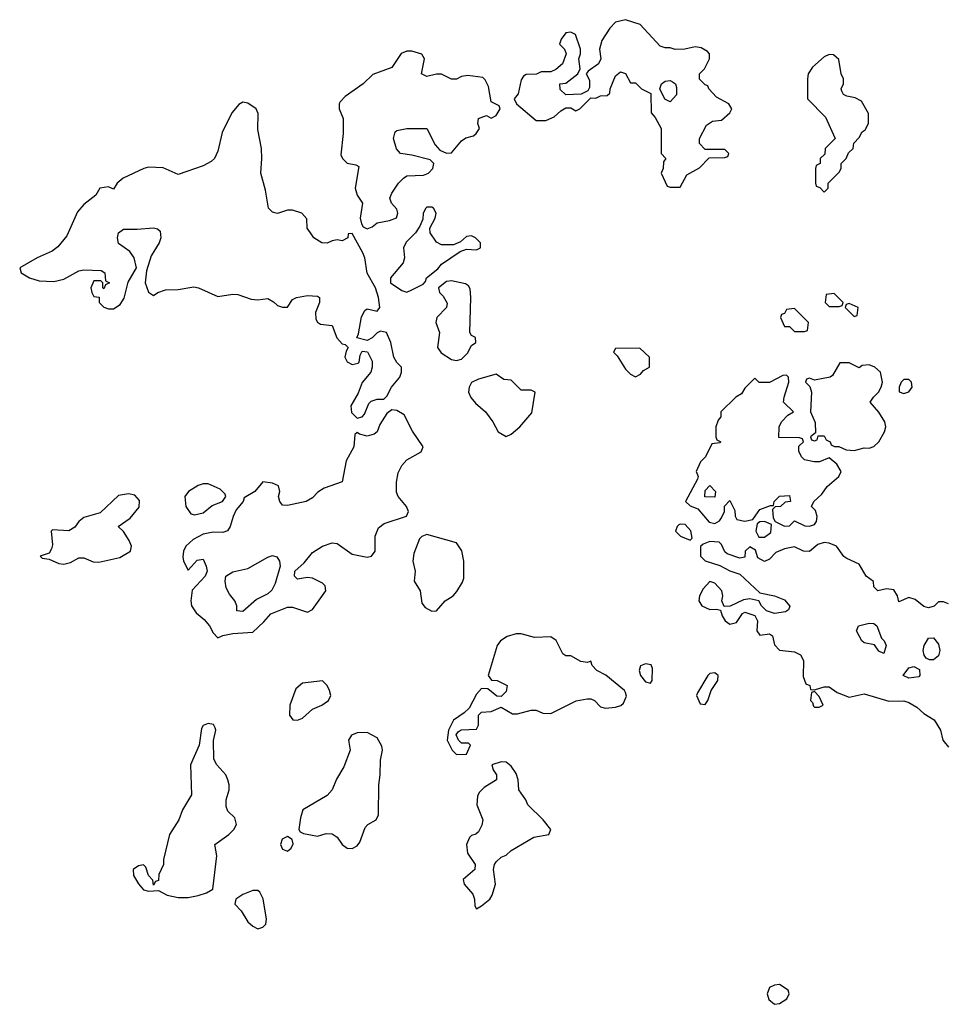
# Model space of a CAD drawing. Header units: inches. Extents: x 2221774 to 2440637, y 201306 to 357559.
# Tile 203 of 245: x 2415612 to 2419341, y 274187 to 278148. Entities that reach past the tile are written whole.
import ezdxf

# ---------------------------------------------------------------- set-up
doc = ezdxf.new("R2010")
doc.units = ezdxf.units.IN
doc.header["$MEASUREMENT"] = 0
doc.layers.add('C4217', color=7, linetype='Continuous')

msp = doc.modelspace()

# ---------------------------------------------------------------- linework, layer by layer
at = {"layer": 'C4217', "color": 5, "elevation": 60}
for points in [[(2418050, 278148), (2418010, 278138), (2417986.4, 278113.6), (2417955.3, 278064.7), (2417946, 278030), (2417951.3, 277990), (2417942, 277970), (2417899.6, 277940.4), (2417892, 277930), (2417905.4, 277905.4), (2417904.7, 277875.3), (2417898, 277862), (2417872, 277848), (2417810, 277846), (2417787.3, 277867.3), (2417786, 277890), (2417810, 277892), (2417858, 277930), (2417868, 277950), (2417862, 277990), (2417868.7, 278010), (2417869, 278030), (2417848.4, 278088.4), (2417830, 278098), (2417810, 278095.3), (2417791.3, 278070), (2417784.7, 278050), (2417804.7, 278030), (2417811.3, 278010), (2417796, 277970), (2417770, 277948), (2417750, 277938), (2417710, 277938), (2417691.2, 277928.9), (2417650, 277928), (2417639.6, 277920.4), (2417630, 277906), (2417618, 277850), (2417602, 277830), (2417612, 277810), (2417690, 277742), (2417730, 277742), (2417763.1, 277756.9), (2417790, 277782), (2417810, 277794), (2417830, 277794), (2417850, 277782), (2417866, 277790), (2417910, 277834), (2417930, 277832), (2417950, 277842), (2417976.4, 277843.6), (2417987.3, 277852.7), (2417988, 277870), (2418010, 277922), (2418030, 277938), (2418050, 277931.3), (2418070, 277894), (2418090, 277894), (2418114, 277870), (2418151.6, 277851.6), (2418152.7, 277772.7), (2418170, 277754), (2418194, 277710), (2418194, 277610), (2418212, 277590), (2418203.6, 277576.4), (2418202, 277550), (2418194, 277530), (2418218, 277478), (2418230, 277474), (2418270, 277474), (2418296.4, 277523.6), (2418348.4, 277551.6), (2418387.3, 277592.7), (2418450, 277594), (2418462, 277598), (2418466, 277610), (2418450, 277626), (2418370, 277626), (2418348, 277650), (2418348, 277670), (2418376.4, 277723.6), (2418400.4, 277739.6), (2418436.4, 277743.6), (2418470, 277774), (2418478, 277790), (2418466, 277810), (2418416.4, 277836.4), (2418386, 277870), (2418382, 277882), (2418370, 277886), (2418348.4, 277908.4), (2418348, 277930), (2418368, 277950), (2418388, 277990), (2418388, 278010), (2418380.4, 278020.4), (2418354.6, 278034.6), (2418330, 278039), (2418288.8, 278028.9), (2418250, 278028.7), (2418230, 278035.3), (2418210, 278035.3), (2418190, 278042), (2418108.8, 278128.9)], [(2417190, 278020.9), (2417170, 278020.9), (2417147.7, 278012.3), (2417110, 277955.3), (2417032.8, 277927.2), (2416994.8, 277890), (2416921.4, 277838.6), (2416902.4, 277817.6), (2416897.3, 277810), (2416897.3, 277790), (2416913.4, 277750), (2416913.4, 277690), (2416904.9, 277604.9), (2416910.8, 277590), (2416930, 277570.8), (2416964.7, 277564.7), (2416976.9, 277556.9), (2416962, 277470), (2416970, 277442), (2416991, 277410), (2416982, 277350), (2416987.3, 277327.3), (2416994.8, 277314.8), (2417010, 277307.3), (2417030, 277314.8), (2417050, 277330.7), (2417100.2, 277339.8), (2417128.8, 277351.1), (2417133.2, 277370), (2417130, 277386), (2417108, 277410), (2417102, 277430), (2417109.2, 277450), (2417136, 277490), (2417156, 277510), (2417170, 277519.3), (2417237.7, 277522.3), (2417257.2, 277530), (2417275.1, 277550), (2417279.3, 277570), (2417264.1, 277584.1), (2417190, 277603.7), (2417145.2, 277610), (2417128.3, 277628.3), (2417117, 277670), (2417123.6, 277696.4), (2417130, 277702.8), (2417169.6, 277710.4), (2417250.8, 277710.8), (2417284, 277644), (2417303.5, 277623.5), (2417330, 277611.3), (2417350, 277612), (2417390, 277661), (2417407.5, 277672.5), (2417438.6, 277681.4), (2417449.3, 277690.7), (2417462, 277710), (2417455.3, 277730), (2417458, 277750), (2417490, 277762), (2417510, 277752), (2417530, 277762), (2417546, 277790), (2417542, 277802), (2417510, 277818), (2417499.1, 277879.1), (2417485.8, 277905.8), (2417475.6, 277915.6), (2417415.9, 277924.1), (2417390, 277919.3), (2417370, 277909.2), (2417350, 277909.2), (2417310, 277929), (2417290, 277929), (2417250, 277919), (2417229.3, 277930), (2417240.9, 277990), (2417230, 278009)], [(2418870, 278008), (2418850, 277998), (2418802.8, 277957.2), (2418784.7, 277930), (2418782, 277910), (2418782, 277830), (2418855.3, 277755.3), (2418894, 277670), (2418854, 277630), (2418852.7, 277607.3), (2418834, 277590), (2418834, 277570), (2418818, 277562), (2418814, 277550), (2418814, 277490), (2418818, 277478), (2418832.7, 277472.7), (2418850, 277454), (2418866, 277470), (2418866, 277490), (2418910, 277534), (2418918, 277550), (2418918, 277570), (2418938, 277590), (2418947.3, 277612.7), (2418966, 277630), (2418968.4, 277651.6), (2418990, 277674), (2419003.1, 277696.9), (2419014.6, 277705.4), (2419028, 277730), (2419028, 277770), (2419000.4, 277820.4), (2418974, 277834), (2418940.4, 277840.4), (2418927.3, 277847.3), (2418920.4, 277860.4), (2418918, 277870), (2418928, 277890), (2418928, 277910), (2418918, 277930), (2418908, 277988), (2418887.3, 278007.3)], [(2418230, 277818), (2418208.8, 277828.9), (2418188, 277870), (2418195.3, 277890), (2418210, 277901), (2418230, 277902.8), (2418238.5, 277898.5), (2418251.3, 277890), (2418255.3, 277875.3), (2418254.8, 277845.2)], [(2416510, 277816), (2416493.3, 277806.7), (2416466.4, 277773.6), (2416426.4, 277693.6), (2416410, 277619), (2416396.3, 277590), (2416382.3, 277577.7), (2416350, 277560.5), (2416250, 277525.2), (2416190, 277551.5), (2416130, 277554.3), (2416111.3, 277550), (2416028.9, 277511.1), (2416004.7, 277490), (2415990, 277466), (2415970, 277475.3), (2415934, 277470), (2415918, 277442), (2415870, 277405.1), (2415844.9, 277375), (2415801.4, 277278.6), (2415766.1, 277233.9), (2415742.9, 277217.1), (2415682.8, 277190), (2415612, 277150), (2415618, 277130), (2415651.3, 277110), (2415690, 277098), (2415750, 277094.9), (2415790, 277104.4), (2415850, 277138), (2415870, 277142), (2415939.6, 277139.6), (2415954, 277130), (2415958, 277098), (2415974, 277090), (2415958, 277082), (2415950, 277066), (2415946, 277070), (2415946, 277090), (2415938, 277098), (2415910, 277098), (2415898, 277070), (2415902, 277050), (2415910, 277034), (2415932, 277032), (2415932, 277010), (2415951, 276991), (2415970, 276984.7), (2415990, 276984.7), (2416017, 277003), (2416032.1, 277027.9), (2416048.4, 277091.6), (2416082, 277150), (2416073.2, 277190), (2416055.5, 277215.5), (2416010, 277248), (2416006, 277270), (2416009.2, 277290), (2416030, 277306), (2416085.2, 277305.2), (2416150.9, 277310.9), (2416167.1, 277307.1), (2416176.8, 277296.8), (2416180.5, 277270), (2416173, 277250), (2416141.4, 277198.6), (2416122, 277138), (2416117.3, 277090), (2416130, 277052), (2416150, 277038), (2416168, 277050), (2416198.9, 277061.1), (2416250, 277063), (2416312.8, 277072.8), (2416332, 277070), (2416410, 277034), (2416470, 277044), (2416490, 277042.8), (2416543.5, 277023.5), (2416570, 277021), (2416610, 277026), (2416633.7, 277013.7), (2416650, 276998), (2416670, 276991.3), (2416690, 276992), (2416710, 277022), (2416726, 277030), (2416770, 277038.8), (2416810, 277035.5), (2416818.8, 277030), (2416819.1, 277010), (2416802.8, 276970), (2416803.5, 276943.5), (2416810.8, 276930.8), (2416822.8, 276922.8), (2416870, 276918), (2416887.7, 276867.7), (2416910, 276844.7), (2416922, 276842), (2416934, 276830), (2416925.4, 276814.6), (2416921, 276790), (2416930, 276772), (2416950, 276761), (2416973.6, 276766.4), (2416978, 276770), (2416982, 276798), (2416990, 276814), (2417011.3, 276811.3), (2417030, 276774), (2417031, 276750), (2417024.7, 276730), (2416990, 276688), (2416974.8, 276645.2), (2416945.2, 276594.8), (2416947.9, 276567.9), (2416970, 276544.7), (2416990, 276550.8), (2416999.1, 276560.9), (2417016.5, 276603.5), (2417026, 276614), (2417050, 276621), (2417078, 276622), (2417090, 276634), (2417108, 276670), (2417142, 276710), (2417148.7, 276730), (2417148.7, 276750), (2417129.4, 276769.4), (2417117.2, 276790), (2417105.2, 276850), (2417088, 276890), (2417064.5, 276895.5), (2417050, 276888.7), (2417030, 276868), (2417010, 276858), (2416968.7, 276868.7), (2416975.3, 276884.7), (2416987, 276953), (2417001.2, 276978.8), (2417010, 276984.7), (2417050, 276976), (2417061.2, 276990), (2417056, 277030), (2417044, 277070), (2417010, 277128), (2417001.3, 277190), (2416993.6, 277210), (2416950, 277288), (2416934, 277286), (2416932, 277270), (2416910, 277258), (2416890, 277262), (2416870, 277259), (2416850, 277249.4), (2416828, 277250), (2416795.3, 277270), (2416782, 277290), (2416768.7, 277310), (2416767.3, 277347.3), (2416748, 277370), (2416710, 277381.2), (2416690, 277381.2), (2416650, 277369), (2416630, 277373.2), (2416613.2, 277390), (2416601.6, 277461.6), (2416582.9, 277530), (2416586.6, 277590), (2416584.7, 277630), (2416570, 277706), (2416571.8, 277770), (2416563.7, 277790), (2416530, 277812.7)], [(2417270, 277394), (2417250, 277394), (2417246, 277390), (2417236, 277370), (2417234.8, 277345.2), (2417222.8, 277317.2), (2417204.7, 277290), (2417167.5, 277252.5), (2417156, 277230), (2417161, 277190), (2417154.8, 277170), (2417104.7, 277110), (2417104.7, 277090), (2417150, 277058), (2417170, 277052), (2417190, 277062), (2417235.3, 277084.7), (2417244.7, 277095.3), (2417249.2, 277110), (2417294.7, 277145.3), (2417310, 277164), (2417384, 277216), (2417410, 277224.7), (2417450, 277222), (2417466, 277230), (2417466, 277250), (2417446, 277270), (2417430, 277278), (2417410, 277275.3), (2417385.4, 277254.6), (2417358, 277242), (2417310, 277242), (2417290, 277252.7), (2417264, 277290), (2417262, 277310), (2417284, 277350), (2417288.7, 277370), (2417278, 277390)], [(2417350, 277098), (2417330, 277095.1), (2417298, 277070), (2417301, 277050), (2417315.6, 277035.6), (2417332.4, 277007.6), (2417330.3, 276989.7), (2417290.5, 276949.5), (2417286.8, 276930), (2417302, 276890), (2417294, 276830), (2417308.5, 276808.5), (2417350, 276780.7), (2417370, 276777.3), (2417390, 276782.8), (2417414, 276806), (2417430, 276838), (2417448, 276850), (2417446, 276870), (2417430, 276878), (2417424, 276890), (2417428, 277030), (2417425.1, 277065.1), (2417417.6, 277077.6), (2417405.6, 277085.6)], [(2418890, 277046), (2418858, 277042), (2418854, 277010), (2418870, 276994), (2418910, 276994), (2418922, 276998), (2418926, 277010)], [(2418730, 276986), (2418698, 276982), (2418690, 276966), (2418678, 276962), (2418674, 276950), (2418690, 276914), (2418710, 276914), (2418730, 276894), (2418770, 276894), (2418782, 276898), (2418786, 276930)], [(2418950, 277006), (2418938, 277002), (2418934, 276990), (2418970, 276954), (2418982, 276958), (2418986, 276990)], [(2418107.3, 276827.3), (2418010, 276826), (2418002, 276810), (2418016, 276796), (2418050, 276742), (2418070, 276722), (2418090, 276712), (2418110, 276722), (2418123.1, 276736.9), (2418146, 276750), (2418146, 276790)], [(2418950, 276768), (2418912.7, 276767.3), (2418883.6, 276716.4), (2418874, 276710), (2418810, 276698), (2418790, 276706), (2418778, 276702), (2418774, 276690), (2418792, 276672), (2418798, 276650), (2418794, 276570), (2418812.7, 276527.3), (2418814, 276486), (2418794, 276470), (2418798, 276458), (2418810, 276454), (2418822, 276458), (2418826, 276474), (2418850, 276474), (2418858, 276458), (2418874, 276450), (2418878, 276438), (2418891.6, 276431.6), (2418908.4, 276431.6), (2418938, 276418), (2418970, 276414.8), (2419010, 276426), (2419030, 276424), (2419050, 276430.7), (2419069.3, 276450), (2419092.3, 276490), (2419097.2, 276510), (2419094, 276530), (2419069.5, 276569.5), (2419035.3, 276610), (2419048, 276630), (2419068.7, 276650), (2419079, 276670), (2419084, 276690), (2419076, 276730), (2419053.2, 276750), (2419030, 276759.3), (2419002.8, 276757.2), (2418990, 276748)], [(2417530, 276722), (2417458, 276702), (2417430.8, 276689.2), (2417421, 276670), (2417418.8, 276650), (2417428, 276628), (2417446, 276606), (2417486.8, 276570), (2417516, 276530), (2417538, 276490), (2417570, 276470.8), (2417590, 276480.7), (2417625.2, 276510), (2417673.6, 276566.4), (2417686, 276650), (2417670, 276658), (2417630, 276658), (2417590, 276698), (2417560.4, 276700.4)], [(2418698, 276718), (2418683.6, 276716.4), (2418630, 276688.7), (2418588.4, 276688.4), (2418570, 276706), (2418530, 276666), (2418516.9, 276643.1), (2418494, 276630), (2418434, 276570), (2418434, 276550), (2418423.6, 276536.4), (2418414, 276510), (2418414, 276470), (2418418, 276458), (2418434, 276450), (2418430, 276446), (2418398, 276442), (2418372, 276390), (2418352, 276370), (2418334, 276330), (2418342, 276310), (2418339.6, 276300.4), (2418292, 276210), (2418310, 276192), (2418341, 276181), (2418386.4, 276126.4), (2418410, 276122), (2418428.4, 276131.6), (2418436.4, 276143.6), (2418448, 276170), (2418448.7, 276191.3), (2418470, 276214), (2418490, 276174), (2418490.7, 276150.7), (2418498, 276138), (2418530, 276130.6), (2418563.1, 276136.9), (2418590, 276178), (2418634, 276194), (2418646, 276194), (2418648, 276210), (2418670, 276231.3), (2418710, 276234), (2418714, 276210), (2418692.7, 276207.3), (2418674, 276190), (2418652, 276188), (2418642, 276178), (2418644.7, 276144.7), (2418652, 276130), (2418690, 276111.3), (2418710, 276112), (2418730, 276132), (2418771.6, 276111.6), (2418790, 276111.3), (2418810, 276118), (2418819, 276130), (2418822, 276150), (2418814, 276174), (2418798, 276190), (2418808, 276210), (2418840.2, 276239.8), (2418862, 276270), (2418908, 276310), (2418918, 276330), (2418900.4, 276360.4), (2418870, 276386), (2418830.8, 276369.2), (2418809.2, 276369.2), (2418770, 276378), (2418758, 276390), (2418747.3, 276412.7), (2418747.3, 276432.7), (2418766, 276450), (2418762, 276462), (2418750, 276466), (2418667.3, 276467.3), (2418668, 276510), (2418678, 276530), (2418703.1, 276556.9), (2418726, 276570), (2418686, 276610), (2418688, 276630), (2418708, 276690), (2418706, 276710)], [(2419190, 276701.2), (2419170, 276701.2), (2419158.8, 276690), (2419151, 276670), (2419151.6, 276651.6), (2419170, 276644.7), (2419190, 276651.3), (2419204, 276670), (2419201.2, 276690)], [(2417110, 276578), (2417090, 276564), (2417060.7, 276519.3), (2417050.4, 276490), (2417038.6, 276481.4), (2417010, 276472.3), (2416980.2, 276480.2), (2416970, 276488), (2416961, 276479), (2416956.3, 276430), (2416926.1, 276373.9), (2416910, 276289.2), (2416836.8, 276263.2), (2416812.5, 276247.5), (2416790, 276224.5), (2416764.7, 276210), (2416690, 276193.2), (2416670, 276195.3), (2416659, 276210), (2416654, 276230), (2416659, 276250), (2416652.9, 276272.9), (2416630, 276284), (2416590, 276288.7), (2416558, 276250), (2416516, 276224), (2416510.8, 276210), (2416483.4, 276176.6), (2416470.5, 276150), (2416459.1, 276110), (2416447.9, 276092.1), (2416430, 276085.1), (2416390, 276087), (2416350, 276078), (2416310, 276057.2), (2416281, 276030), (2416271, 276010), (2416267.9, 275987.9), (2416271.3, 275970), (2416290, 275934), (2416326, 275974), (2416350, 275978), (2416362.8, 275950), (2416366, 275930), (2416358, 275910), (2416306.4, 275853.6), (2416300.7, 275810), (2416304, 275790), (2416321.6, 275761.6), (2416354.9, 275734.9), (2416376, 275710), (2416390, 275682), (2416410, 275662), (2416429, 275671), (2416470, 275678.8), (2416550, 275684.7), (2416594.8, 275725.2), (2416622.5, 275757.5), (2416690, 275784.9), (2416710, 275785.5), (2416770, 275764.9), (2416790, 275774.8), (2416844, 275850), (2416841.2, 275870), (2416830, 275881.2), (2416790, 275901.2), (2416770, 275904), (2416730, 275898), (2416718, 275910), (2416719, 275930), (2416756.3, 275963.7), (2416790, 276004.9), (2416830, 276030.4), (2416870, 276044), (2416890, 276040.7), (2416950, 275998.4), (2417010, 275985.5), (2417028, 275990), (2417042.7, 276010), (2417042, 276070), (2417055.9, 276104.1), (2417078.9, 276121.1), (2417169.3, 276150.7), (2417177.2, 276170), (2417169.3, 276190), (2417135.1, 276230), (2417128.1, 276248.1), (2417127.8, 276287.8), (2417134.7, 276325.3), (2417150, 276354.8), (2417170, 276378), (2417228, 276410), (2417235.3, 276430), (2417192.5, 276492.5), (2417158.9, 276558.9), (2417130, 276575.3)], [(2416370, 276281.2), (2416350, 276281.2), (2416330, 276274), (2416291.3, 276250), (2416276, 276230), (2416281, 276190), (2416300.7, 276160.7), (2416316, 276156), (2416350, 276164), (2416386.8, 276193.2), (2416428.7, 276210), (2416442, 276230), (2416439, 276239), (2416419.3, 276259.3)], [(2418410, 276228), (2418368.7, 276228.7), (2418370, 276254), (2418390, 276274), (2418412, 276250)], [(2416050, 276240.9), (2416010, 276234), (2415935.5, 276164.5), (2415870, 276146), (2415850, 276129.2), (2415833.5, 276106.5), (2415810, 276092), (2415743.8, 276096.2), (2415738.8, 276090), (2415743.8, 276036.2), (2415739.9, 276020.1), (2415730, 276002), (2415694, 275990), (2415702, 275982), (2415730, 275978), (2415770, 275960.5), (2415790, 275958), (2415815.9, 275964.1), (2415850, 275982.8), (2415870, 275982.8), (2415907.2, 275967.2), (2415930, 275965.3), (2416015.3, 275984.7), (2416058, 276010), (2416062, 276030), (2416052.7, 276052.7), (2416029.3, 276089.3), (2416008, 276110), (2416056.5, 276143.5), (2416092.9, 276187.1), (2416094, 276214), (2416074.8, 276234.8)], [(2418270, 276119), (2418264.5, 276115.5), (2418258, 276110), (2418251.3, 276090), (2418272, 276070), (2418310, 276054), (2418318, 276062), (2418312.5, 276092.5), (2418290, 276117.2)], [(2418610, 276129), (2418590, 276128.7), (2418579.6, 276120.4), (2418574.8, 276090), (2418586.4, 276066.4), (2418610, 276066), (2418634.8, 276085.2), (2418638, 276118)], [(2417250, 276077), (2417230, 276069.4), (2417220.9, 276059.1), (2417198.8, 276001.1), (2417194, 275970), (2417203.1, 275930), (2417199.1, 275890), (2417224, 275850), (2417230, 275801), (2417243.9, 275783.9), (2417270, 275768.4), (2417290, 275770.7), (2417323.7, 275810), (2417356, 275830), (2417371.5, 275848.5), (2417394.3, 275885.7), (2417398.9, 275901.1), (2417399.7, 275970), (2417391.1, 276011.1), (2417370, 276044)], [(2416510, 275768), (2416486, 275770), (2416486, 275790), (2416478, 275810), (2416456.5, 275836.5), (2416443.2, 275863.2), (2416439, 275890), (2416442, 275910), (2416470, 275926.8), (2416530, 275940.5), (2416610, 275985.5), (2416630, 275993), (2416647.3, 275987.3), (2416657.3, 275970), (2416660.7, 275950), (2416639.8, 275880.2), (2416627.1, 275852.9), (2416610, 275839), (2416564.5, 275815.5)], [(2419090, 275598), (2419070, 275608), (2419052.7, 275632.7), (2419010, 275640.9), (2419000.9, 275650), (2418979, 275690), (2418988, 275710), (2419030, 275720.3), (2419050, 275719.5), (2419061.6, 275710), (2419080.3, 275660.3), (2419090.4, 275650), (2419099.1, 275630)], [(2417630, 275678), (2417610, 275677), (2417573.8, 275666.2), (2417546.8, 275650), (2417534, 275630), (2417498, 275510), (2417511.2, 275491.1), (2417534, 275490), (2417574, 275470), (2417570, 275446), (2417550, 275426), (2417532.7, 275427.3), (2417496.4, 275456.4), (2417470, 275458), (2417450, 275435.3), (2417421, 275379), (2417400.7, 275359.3), (2417358, 275330), (2417338, 275290), (2417332, 275250), (2417352, 275210), (2417370, 275192), (2417410, 275194), (2417426, 275230), (2417418, 275238), (2417390, 275238), (2417378, 275250), (2417368.4, 275271.6), (2417376.4, 275283.6), (2417388.8, 275291.1), (2417450, 275294), (2417458, 275310), (2417458, 275350), (2417470, 275362), (2417510, 275364.7), (2417550, 275382), (2417595.3, 275355.3), (2417616, 275356), (2417670.9, 275370.9), (2417690, 275371), (2417718, 275358), (2417750, 275357.1), (2417851.9, 275408.1), (2417895.9, 275415.9), (2417910, 275416.3), (2417924.7, 275410), (2417950, 275384), (2417970, 275379.1), (2418010, 275383.1), (2418031.2, 275388.8), (2418041.6, 275398.4), (2418053.4, 275426.6), (2418050, 275442), (2418046, 275450), (2417971.5, 275511.5), (2417935.1, 275530), (2417916, 275550), (2417910, 275568), (2417897.3, 275562.7), (2417870, 275566.6), (2417830, 275589.4), (2417810, 275589.5), (2417797.2, 275597.2), (2417770.8, 275650.8), (2417750, 275665.4), (2417683.5, 275663.5)], [(2419290, 275572.7), (2419272.9, 275572.9), (2419260.1, 275580.1), (2419252, 275592), (2419247.6, 275610), (2419252, 275630), (2419270, 275660.7), (2419290, 275662), (2419310, 275636), (2419314.9, 275610), (2419310, 275588.7)], [(2418130, 275557.2), (2418110.9, 275549.1), (2418104.9, 275530), (2418110.8, 275510), (2418130, 275484), (2418150, 275478.8), (2418157, 275490), (2418158.6, 275538.6), (2418152.9, 275552.9)], [(2419190, 275499.3), (2419168, 275510), (2419190, 275541), (2419210, 275546), (2419233.7, 275533.7), (2419234, 275510), (2419230, 275505.2)], [(2418410, 275521.3), (2418390, 275518.3), (2418381.7, 275510), (2418339.2, 275440.8), (2418335.8, 275430), (2418350, 275395.5), (2418370, 275393.4), (2418381.6, 275410), (2418395.1, 275450), (2418421.2, 275490), (2418422.4, 275510)], [(2416830, 275489), (2416750, 275479.3), (2416723.4, 275456.6), (2416698.8, 275390), (2416698, 275350), (2416711.2, 275331.1), (2416730, 275330.8), (2416750, 275338.8), (2416790, 275374), (2416828, 275390), (2416855.3, 275410), (2416864, 275430), (2416859.3, 275450), (2416849, 275470)], [(2418810, 275446), (2418798, 275442), (2418794, 275410), (2418802, 275402), (2418806.4, 275386.4), (2418810, 275382), (2418830, 275382), (2418846, 275390), (2418830, 275426)], [(2416370, 275317.2), (2416350.7, 275309.3), (2416343.4, 275296.6), (2416334.9, 275230), (2416299.1, 275150), (2416303, 275030), (2416267.7, 274970), (2416253, 274930), (2416214.8, 274870), (2416191.3, 274770), (2416191, 274750), (2416172, 274710), (2416170, 274686), (2416158, 274682), (2416150, 274666), (2416147.3, 274687.3), (2416130, 274706), (2416119, 274739), (2416110, 274748), (2416090, 274744), (2416068.2, 274730), (2416070, 274706), (2416090, 274671.3), (2416110, 274647.7), (2416130, 274642.8), (2416170, 274644.7), (2416206, 274626), (2416250, 274616.4), (2416290, 274617.6), (2416330, 274625.5), (2416363.9, 274636.1), (2416389.5, 274650.5), (2416405.2, 274785.2), (2416398, 274830), (2416454, 274870), (2416474, 274890), (2416484, 274910), (2416478, 274938), (2416450, 274964), (2416442.7, 274982.7), (2416443, 275010), (2416455.1, 275050), (2416455.6, 275070), (2416449.7, 275089.7), (2416442, 275110), (2416406, 275150), (2416393.6, 275173.6), (2416391.9, 275248.1), (2416401.2, 275290), (2416399.3, 275299.3), (2416392.3, 275312.3)], [(2417010, 275280.9), (2416970, 275279.5), (2416946.8, 275270), (2416934.8, 275250), (2416942, 275210), (2416917, 275143), (2416886.4, 275093.6), (2416870.2, 275049.8), (2416850, 275027), (2416752, 274970), (2416742, 274938), (2416736, 274890), (2416740.7, 274880.7), (2416754, 274874), (2416810, 274864), (2416845.1, 274874.9), (2416870, 274873), (2416890, 274859.1), (2416910.3, 274830.3), (2416930, 274814.9), (2416950, 274814.4), (2416970, 274824.9), (2416981, 274839), (2417002, 274898), (2417012.7, 274910), (2417047, 274930), (2417056.4, 274950), (2417056.9, 275070), (2417063, 275110), (2417063.6, 275170), (2417072, 275210), (2417070, 275226), (2417050, 275259)], [(2417550, 275162.7), (2417512, 275150), (2417518, 275130), (2417530.5, 275110.5), (2417530.8, 275090), (2417480.7, 275059.3), (2417461, 275039), (2417454.8, 275025.2), (2417452.2, 274990), (2417475.3, 274930), (2417471.8, 274908.2), (2417458.8, 274881.2), (2417448, 274872), (2417430, 274866.6), (2417422.3, 274857.7), (2417410.4, 274830), (2417414.7, 274794.7), (2417444.4, 274750), (2417443.8, 274730), (2417396.3, 274690), (2417400.5, 274670), (2417435.5, 274630), (2417443, 274610), (2417443.5, 274583.5), (2417450, 274572), (2417470, 274582.8), (2417503.7, 274610), (2417513.3, 274626.7), (2417526.3, 274670), (2417519.3, 274730), (2417522.7, 274750), (2417530, 274761), (2417550, 274778.8), (2417570, 274786.8), (2417590, 274805.5), (2417680.8, 274859.2), (2417742, 274870), (2417749.2, 274890), (2417719.3, 274930), (2417657.2, 274990), (2417649.2, 275010), (2417621.2, 275050), (2417617.6, 275090), (2417610, 275115.1), (2417590, 275145.1), (2417570, 275160.7)], [(2416690, 274862.7), (2416668.2, 274851.8), (2416662, 274830), (2416670, 274811.3), (2416690, 274804), (2416704.1, 274815.9), (2416712.5, 274832.5), (2416709, 274850)], [(2416570, 274645.2), (2416550, 274645.2), (2416510, 274629), (2416482, 274610), (2416478, 274590), (2416503, 274563), (2416530, 274518.8), (2416550, 274501), (2416570, 274491.3), (2416590, 274498), (2416602, 274510), (2416605.2, 274530), (2416591.7, 274611.7), (2416578.4, 274638.4)], [(2418670, 274267), (2418650, 274264.7), (2418630, 274254.7), (2418619.7, 274230), (2418626.2, 274206.2), (2418650, 274187.3), (2418670, 274190.3), (2418699.3, 274210), (2418709.2, 274230), (2418704.7, 274244.7)]]:
    msp.add_lwpolyline(points, close=True, dxfattribs=at)
msp.add_lwpolyline([(2419350, 275798), (2419330, 275806), (2419310, 275806), (2419291.6, 275788.4), (2419270, 275782), (2419250, 275788), (2419215.1, 275815.1), (2419190, 275824), (2419150, 275806), (2419145.2, 275830), (2419130, 275854), (2419101, 275859), (2419066, 275850), (2419050, 275866), (2419048, 275888), (2419018, 275910), (2418990, 275958), (2418940.2, 275980.2), (2418928.8, 275988.9), (2418899, 276030), (2418870, 276042.7), (2418850, 276045.2), (2418823.5, 276036.5), (2418790, 276009), (2418766, 276010), (2418730, 276028), (2418690, 276019), (2418654.8, 276005.2), (2418630, 275978), (2418610, 275968), (2418583.1, 275983.1), (2418573.6, 276013.6), (2418550, 276028), (2418532, 276010), (2418530, 275986), (2418510, 275982), (2418459, 275999), (2418450, 276008), (2418437, 276037), (2418426.3, 276046.3), (2418390, 276049.3), (2418362, 276038), (2418351.3, 276028.7), (2418351.3, 275990), (2418370.7, 275970.7), (2418430, 275952), (2418470, 275931.3), (2418510, 275918), (2418590, 275842), (2418650, 275831), (2418690, 275814.8), (2418711, 275789), (2418705.4, 275774.6), (2418694.4, 275765.6), (2418650, 275759), (2418618, 275770), (2418598, 275790), (2418586, 275810), (2418550, 275819), (2418525.4, 275814.6), (2418471.2, 275788.9), (2418447.3, 275787.3), (2418438, 275810), (2418442, 275830), (2418438, 275850), (2418410, 275882), (2418390, 275888), (2418362, 275858), (2418347.3, 275830), (2418345.5, 275810), (2418357.3, 275790), (2418390, 275775.5), (2418416.9, 275776.9), (2418432.7, 275772.7), (2418438.8, 275750), (2418450.8, 275730), (2418470, 275716.3), (2418496.9, 275723.1), (2418521.2, 275758.8), (2418530, 275764.7), (2418570.9, 275750.9), (2418581, 275730), (2418578, 275690), (2418590, 275672), (2418630, 275678), (2418642, 275670), (2418650, 275634), (2418670, 275612), (2418730, 275604.7), (2418753.7, 275593.7), (2418766, 275570), (2418765.4, 275505.4), (2418776, 275476), (2418792, 275470), (2418794, 275454), (2418810, 275452), (2418850, 275464.7), (2418870, 275464.7), (2418902, 275442), (2418950, 275423), (2419010, 275435.8), (2419110, 275407), (2419170, 275408), (2419190, 275402), (2419222.4, 275382.4), (2419250, 275357.3), (2419292.3, 275332.3), (2419317.3, 275290), (2419327.3, 275250), (2419350, 275222)], dxfattribs=at)

doc.saveas('drawing.dxf')
